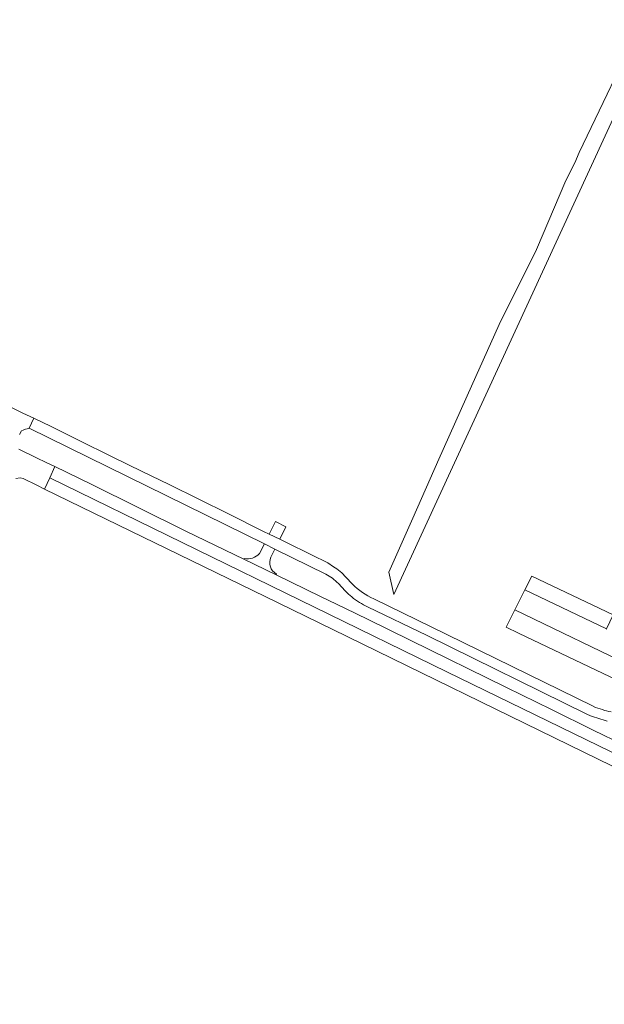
# Model space of a CAD drawing. Header units: metres. Extents: x 151213 to 156373, y 469495 to 475754.
# Tile 104 of 230: x 152770 to 152928, y 472955 to 473223. Entities that reach past the tile are written whole.
import ezdxf

# ---------------------------------------------------------------- set-up
doc = ezdxf.new("R2010")
doc.units = ezdxf.units.M
for name, color, linetype, lineweight in [('B-WE-OG-TERREIN_BEGROEID-GV', 252, 'Continuous', 18), ('B-WE-VH-GESLOTENVERHARDING_ASFALT-GV', 252, 'Continuous', 18), ('B-WE-VH-GESLOTENVERHARDING_BETON-GV', 252, 'Continuous', 18), ('B-WE-VH-HALFVERHARDING_GRASBETONSTEEN-GV', 252, 'Continuous', 18)]:
    doc.layers.add(name, color=color, linetype=linetype, lineweight=lineweight)

msp = doc.modelspace()

# ---------------------------------------------------------------- linework, layer by layer
at = {"layer": 'B-WE-OG-TERREIN_BEGROEID-GV', "flags": 128}
msp.add_lwpolyline([(152938.901, 473222.552), (152921.611, 473186.565), (152920.446, 473183.723), (152918.033, 473178.915), (152910.038, 473160.16), (152899.944, 473139.84), (152892.376, 473123.165), (152883.527, 473103.327), (152876.441, 473087.279), (152869.945, 473072.707), (152871.36, 473066.64), (152940.892, 473217.502)], dxfattribs=at)
at = {"layer": 'B-WE-VH-GESLOTENVERHARDING_ASFALT-GV', "flags": 128}
for points in [[(152768.763, 473098.046), (152769.952, 473098.274), (152770.75, 473098.06), (152774.417, 473096.274), (152776.576, 473095.223), (152777.948, 473098.296), (152779.298, 473101.321), (152777.182, 473102.344), (152774.21, 473103.78), (152769.584, 473106.076)], [(152928.971, 473057.232), (152929.002, 473057.297), (152906.891, 473067.91), (152904.147, 473062.405), (152937.879, 473046.14)]]:
    msp.add_lwpolyline(points, dxfattribs=at)
for points in [[(152777.948, 473098.296), (152885.656, 473045.645), (153064.016, 472958.841), (153065.351, 472961.668), (153063.093, 472962.76), (153062.55, 472962.802), (153060.581, 472963.797), (153000, 472993.378), (152986.438, 473000), (152944.484, 473020.486), (152933.621, 473025.791), (152925.45, 473029.78), (152914.14, 473035.43), (152901.9, 473041.38), (152875.72, 473054.19), (152864.35, 473059.81), (152858.046, 473062.886), (152851.46, 473066.1), (152839.373, 473071.943), (152830.602, 473076.183), (152815.05, 473083.74), (152789.17, 473096.55), (152779.298, 473101.321)], [(153062.4, 472955.422), (153064.016, 472958.841), (152885.656, 473045.645), (152777.948, 473098.296), (152776.576, 473095.223), (152836.45, 473066.07), (152854.751, 473057.122), (152922.84, 473023.83), (152971.646, 473000), (153000, 472986.156), (153049.852, 472961.815), (153060.291, 472956.599), (153060.397, 472956.399)], [(152930.83, 473061.057), (152908.801, 473071.57), (152906.891, 473067.91), (152929.002, 473057.297)], [(152904.147, 473062.405), (152901.759, 473057.717), (152905.137, 473056.107), (152935.743, 473041.522), (152937.682, 473045.745), (152937.879, 473046.14)]]:
    msp.add_lwpolyline(points, close=True, dxfattribs=at)
at = {"layer": 'B-WE-VH-GESLOTENVERHARDING_BETON-GV', "flags": 128}
for points in [[(152769.716, 473110.044), (152770.292, 473110.984), (152770.74, 473111.232), (152771.365, 473111.447), (152771.832, 473111.583), (152772.365, 473111.754), (152773.664, 473114.408), (152770.652, 473115.826), (152762.693, 473119.811)], [(152773.664, 473114.408), (152772.365, 473111.754), (152836.192, 473080.327), (152839.051, 473078.92), (152852.84, 473072.13)], [(152854.982, 473074.15), (152853.397, 473075.187), (152849.017, 473077.403), (152842.046, 473080.764), (152840.357, 473081.584), (152837.484, 473082.979), (152835.981, 473083.708), (152826.419, 473088.484), (152810.355, 473096.422), (152802.999, 473100.012), (152795.102, 473103.872), (152785.551, 473108.606), (152778.341, 473112.206), (152773.664, 473114.408)], [(152860.09, 473069.45), (152858.31, 473071.28)], [(152856.27, 473069.61), (152858.14, 473067.57)], [(152864.19, 473063.27), (152880.329, 473055.439), (152923.72, 473034.17), (152924.687, 473033.697)], [(152927.912, 473035.382), (152926.074, 473035.988), (152925.19, 473036.42), (152881.449, 473057.859), (152865.91, 473065.45)]]:
    msp.add_lwpolyline(points, dxfattribs=at)
at = {"layer": 'B-WE-VH-GESLOTENVERHARDING_BETON-GV'}
for points in [[(152858.31, 473071.28, 0.0773433), (152854.982, 473074.15)], [(152852.84, 473072.13, -0.079323), (152856.27, 473069.61)], [(152865.91, 473065.45, -0.1065198), (152860.09, 473069.45)], [(152858.14, 473067.57, 0.030012), (152859.913, 473065.945)], [(152859.913, 473065.945, 0.0620916), (152864.19, 473063.27)], [(152930.245, 473034.792, -0.0712569), (152927.912, 473035.382)], [(152924.687, 473033.697, 0.0196229), (152929.225, 473032.278)]]:
    msp.add_lwpolyline(points, format="xyb", dxfattribs=at)
at = {"layer": 'B-WE-VH-HALFVERHARDING_GRASBETONSTEEN-GV', "flags": 128}
msp.add_lwpolyline([(152837.484, 473082.979), (152840.357, 473081.584), (152842.05, 473084.99), (152839.18, 473086.38)], close=True, dxfattribs=at)
for points in [[(152839.051, 473078.92), (152836.192, 473080.327), (152834.83, 473077.71)], [(152837.98, 473076.74), (152839.051, 473078.92)], [(152830.72, 473076.41), (152830.602, 473076.183), (152839.373, 473071.943), (152839.47, 473072.14)]]:
    msp.add_lwpolyline(points, dxfattribs=at)
at = {"layer": 'B-WE-VH-HALFVERHARDING_GRASBETONSTEEN-GV'}
for points in [[(152834.83, 473077.71, -0.273955), (152830.72, 473076.41)], [(152839.47, 473072.14, -0.3934603), (152837.98, 473076.74)]]:
    msp.add_lwpolyline(points, format="xyb", dxfattribs=at)

doc.saveas('drawing.dxf')
